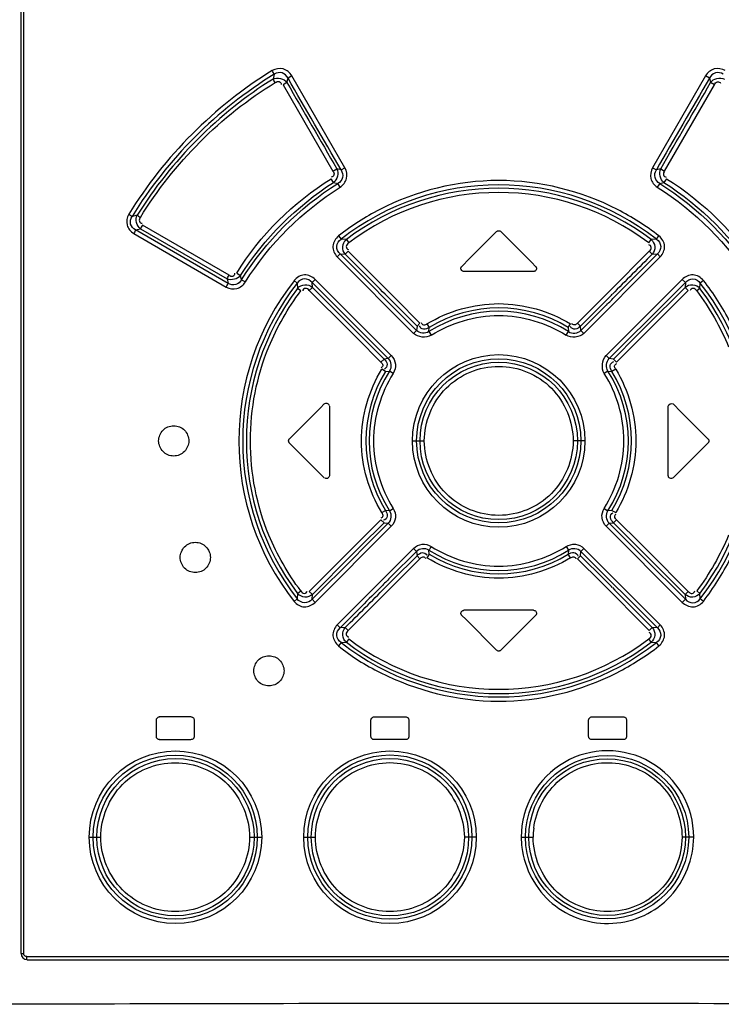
# Model space of a CAD drawing. Header units: inches. Extents: x 0 to 117, y 0 to 83.
# Tile 12 of 75: x 18.23 to 20.06, y 47.68 to 50.25. Entities that reach past the tile are written whole.
import ezdxf

# ---------------------------------------------------------------- set-up
doc = ezdxf.new("R2010")
doc.units = ezdxf.units.IN
doc.header["$LTSCALE"] = 6.431102
doc.header["$MEASUREMENT"] = 0
doc.layers.get('0').update_dxf_attribs({"linetype": 'CONTINUOUS'})

msp = doc.modelspace()

# ---------------------------------------------------------------- linework, layer by layer
at = {"color": 7, "linetype": 'CONTINUOUS'}
for p, q in [((18.2336, 47.8142), (18.2336, 52.826)), ((18.2406, 47.8142), (18.2406, 52.826)), ((18.8931, 50.1033), (18.89, 50.0908)), ((18.9262, 50.0817), (18.929, 50.0933)), ((18.9392, 50.0989), (18.929, 50.0933)), ((19.0772, 49.8597), (18.9392, 50.0989)), ((20.0162, 50.0989), (19.8782, 49.8597)), ((20.0264, 50.0933), (20.0162, 50.0989)), ((20.0264, 50.0933), (20.0292, 50.0817)), ((18.9262, 50.0817), (18.9161, 50.076)), ((18.9161, 50.076), (19.0459, 49.8512)), ((19.9095, 49.8512), (20.0393, 50.076)), ((20.0393, 50.076), (20.0292, 50.0817)), ((19.0459, 49.8512), (19.0559, 49.8568)), ((19.0671, 49.854), (19.0559, 49.8568)), ((19.0671, 49.854), (19.0772, 49.8597)), ((19.8782, 49.8597), (19.8882, 49.854)), ((19.8995, 49.8568), (19.8882, 49.854)), ((19.8995, 49.8568), (19.9095, 49.8512)), ((19.0474, 49.8217), (19.0411, 49.8312)), ((19.9143, 49.8312), (19.908, 49.8217)), ((19.0474, 49.8217), (19.0585, 49.8188)), ((19.0647, 49.8093), (19.0585, 49.8188)), ((19.8969, 49.8188), (19.8907, 49.8093)), ((19.8969, 49.8188), (19.908, 49.8217)), ((18.5361, 49.7364), (18.5227, 49.7329)), ((18.5321, 49.6979), (18.545, 49.7011)), ((18.7731, 49.5588), (18.5321, 49.6979)), ((18.545, 49.7011), (18.7703, 49.5708)), ((18.7753, 49.5803), (18.5498, 49.7105)), ((18.5273, 49.6884), (18.7681, 49.5493)), ((19.0605, 49.6824), (19.067, 49.6738)), ((19.0808, 49.6731), (19.067, 49.6737)), ((19.0808, 49.6731), (19.0872, 49.6644)), ((19.4017, 49.6233), (19.4721, 49.6937)), ((19.4833, 49.6937), (19.5638, 49.6133)), ((19.8682, 49.6644), (19.8746, 49.6731)), ((19.8884, 49.6738), (19.8746, 49.6731)), ((19.8884, 49.6738), (19.8949, 49.6824)), ((19.0646, 49.6354), (19.0571, 49.6276)), ((19.0571, 49.6276), (19.2559, 49.4286)), ((19.0646, 49.6354), (19.2636, 49.4364)), ((19.0646, 49.6354), (19.0782, 49.6345)), ((19.0856, 49.6423), (19.0781, 49.6345)), ((19.2103, 49.5177), (19.0856, 49.6423)), ((19.3816, 49.6032), (19.4017, 49.6233)), ((19.6994, 49.4286), (19.8983, 49.6276)), ((19.8697, 49.6423), (19.7659, 49.5385)), ((19.8772, 49.6345), (19.8697, 49.6423)), ((19.8772, 49.6345), (19.8908, 49.6354)), ((19.8983, 49.6276), (19.8908, 49.6354)), ((19.5638, 49.6133), (19.5738, 49.6032)), ((18.7703, 49.5708), (18.7731, 49.5588)), ((18.7952, 49.5855), (18.8052, 49.5794)), ((18.8079, 49.5685), (18.8052, 49.5794)), ((19.5682, 49.5898), (19.3871, 49.5898)), ((18.8079, 49.5685), (18.818, 49.5625)), ((18.9529, 49.5598), (18.9446, 49.5665)), ((18.9529, 49.5598), (18.9537, 49.5458)), ((18.962, 49.5392), (18.9536, 49.5458)), ((18.9926, 49.5484), (18.9843, 49.5404)), ((18.9999, 49.5691), (18.9916, 49.5611)), ((18.9916, 49.5611), (19.1017, 49.4511)), ((18.9926, 49.5484), (18.9917, 49.5611)), ((19.0962, 49.4448), (18.9926, 49.5484)), ((19.1978, 49.371), (18.9999, 49.5691)), ((19.9555, 49.5691), (19.7575, 49.371)), ((19.8537, 49.4511), (19.9638, 49.5611)), ((19.9628, 49.5484), (19.8592, 49.4448)), ((19.9638, 49.5611), (19.9555, 49.5691)), ((19.9638, 49.5611), (19.9628, 49.5484)), ((19.9711, 49.5404), (19.9628, 49.5484)), ((20.0017, 49.5458), (19.9934, 49.5392)), ((20.0017, 49.5458), (20.0025, 49.5597)), ((20.0108, 49.5665), (20.0025, 49.5598)), ((18.9843, 49.5404), (19.088, 49.4369)), ((19.7659, 49.5385), (19.6828, 49.4554)), ((19.8674, 49.4369), (19.9711, 49.5404)), ((19.2649, 49.4476), (19.2025, 49.5097)), ((19.2726, 49.4554), (19.2103, 49.5177)), ((19.7529, 49.5097), (19.6905, 49.4476)), ((19.6918, 49.4364), (19.7584, 49.5026)), ((19.1169, 49.424), (19.0962, 49.4448)), ((19.1017, 49.4511), (19.1237, 49.4291)), ((19.2649, 49.4476), (19.2636, 49.4364)), ((19.2649, 49.4476), (19.2726, 49.4554)), ((19.2908, 49.4533), (19.2968, 49.4438)), ((19.2959, 49.4332), (19.2968, 49.4438)), ((19.6586, 49.4438), (19.6646, 49.4533)), ((19.6586, 49.4438), (19.6595, 49.4332)), ((19.6828, 49.4554), (19.6905, 49.4476)), ((19.6918, 49.4364), (19.6905, 49.4476)), ((19.8317, 49.4291), (19.8537, 49.4511)), ((19.8592, 49.4448), (19.8385, 49.424)), ((19.088, 49.4369), (19.1087, 49.4161)), ((19.1087, 49.4161), (19.1709, 49.3539)), ((19.179, 49.3618), (19.1169, 49.424)), ((19.1237, 49.4291), (19.1898, 49.3631)), ((19.2559, 49.4286), (19.2636, 49.4364)), ((19.2959, 49.4332), (19.302, 49.4238)), ((19.6534, 49.4238), (19.6595, 49.4332)), ((19.6918, 49.4364), (19.6994, 49.4286)), ((19.7656, 49.3631), (19.8317, 49.4291)), ((19.8385, 49.424), (19.7764, 49.3618)), ((19.7845, 49.3539), (19.8674, 49.4369)), ((19.1898, 49.3631), (19.1978, 49.371)), ((19.7575, 49.371), (19.7656, 49.3631)), ((19.1709, 49.3539), (19.179, 49.3618)), ((19.1898, 49.3631), (19.179, 49.3618)), ((19.7764, 49.3618), (19.7656, 49.363)), ((19.7764, 49.3618), (19.7845, 49.3539)), ((19.1828, 49.3297), (19.173, 49.3356)), ((19.1828, 49.3297), (19.1933, 49.3305)), ((19.2029, 49.3245), (19.1933, 49.3306)), ((19.7621, 49.3306), (19.7525, 49.3245)), ((19.7621, 49.3306), (19.7726, 49.3297)), ((19.7823, 49.3356), (19.7726, 49.3297)), ((19.0132, 49.2349), (19.0233, 49.2449)), ((19.0367, 49.2394), (19.0367, 49.0583)), ((19.9186, 49.0583), (19.9186, 49.2394)), ((19.9321, 49.2449), (19.9522, 49.2248)), ((18.963, 49.1846), (19.0032, 49.2248)), ((19.0032, 49.2248), (19.0132, 49.2349)), ((19.9522, 49.2248), (20.0226, 49.1544)), ((18.9328, 49.1544), (18.963, 49.1846)), ((19.0032, 49.0728), (18.9328, 49.1432)), ((19.2531, 49.1488), (19.2837, 49.1488)), ((19.7023, 49.1488), (19.6717, 49.1488)), ((20.0226, 49.1432), (19.9924, 49.1131)), ((19.9924, 49.1131), (19.9522, 49.0728)), ((19.0233, 49.0527), (19.0032, 49.0728)), ((19.9422, 49.0628), (19.9321, 49.0527)), ((19.9522, 49.0728), (19.9422, 49.0628)), ((19.1731, 48.962), (19.1828, 48.9679)), ((19.1933, 48.9671), (19.1828, 48.9679)), ((19.1933, 48.9671), (19.2029, 48.9731)), ((19.7525, 48.9731), (19.7621, 48.9671)), ((19.7726, 48.9679), (19.7621, 48.9671)), ((19.7726, 48.9679), (19.7823, 48.962)), ((19.1709, 48.9437), (19.088, 48.8608)), ((19.1169, 48.8736), (19.179, 48.9358)), ((19.1898, 48.9345), (19.1237, 48.8685)), ((19.179, 48.9358), (19.1709, 48.9437)), ((19.179, 48.9358), (19.1898, 48.9346)), ((19.1978, 48.9266), (19.1898, 48.9345)), ((19.7656, 48.9345), (19.7575, 48.9266)), ((19.7656, 48.9345), (19.7764, 48.9358)), ((19.8317, 48.8685), (19.7656, 48.9345)), ((19.7845, 48.9437), (19.7764, 48.9358)), ((19.7764, 48.9358), (19.8385, 48.8736)), ((19.8467, 48.8815), (19.7845, 48.9437)), ((18.9999, 48.7285), (19.1978, 48.9266)), ((19.7575, 48.9266), (19.9555, 48.7285)), ((19.8674, 48.8608), (19.8467, 48.8815)), ((19.088, 48.8608), (18.9843, 48.7572)), ((18.9926, 48.7492), (19.0962, 48.8529)), ((19.2559, 48.869), (19.0571, 48.67)), ((19.0962, 48.8529), (19.1169, 48.8736)), ((19.1237, 48.8685), (19.1017, 48.8465)), ((19.2636, 48.8612), (19.197, 48.7951)), ((19.2636, 48.8612), (19.2559, 48.869)), ((19.2636, 48.8612), (19.2649, 48.85)), ((19.2968, 48.8538), (19.2908, 48.8443)), ((19.2968, 48.8538), (19.2959, 48.8645)), ((19.6534, 48.8738), (19.6595, 48.8645)), ((19.6595, 48.8644), (19.6586, 48.8538)), ((19.6646, 48.8443), (19.6586, 48.8538)), ((19.6905, 48.85), (19.6918, 48.8612)), ((19.6994, 48.869), (19.6918, 48.8612)), ((19.8908, 48.6622), (19.6918, 48.8612)), ((19.8983, 48.67), (19.6994, 48.869)), ((19.8537, 48.8465), (19.8317, 48.8685)), ((19.8385, 48.8736), (19.8592, 48.8529)), ((19.8592, 48.8529), (19.9628, 48.7492)), ((19.9711, 48.7572), (19.8674, 48.8608)), ((19.1017, 48.8465), (18.9916, 48.7365)), ((19.1895, 48.7591), (19.2726, 48.8422)), ((19.2025, 48.7879), (19.2649, 48.85)), ((19.2726, 48.8422), (19.2649, 48.85)), ((19.6905, 48.85), (19.6828, 48.8422)), ((19.6828, 48.8422), (19.7451, 48.7799)), ((19.6905, 48.85), (19.7529, 48.7879)), ((19.9638, 48.7365), (19.8537, 48.8465)), ((19.7451, 48.7799), (19.8697, 48.6553)), ((18.9536, 48.7518), (18.9529, 48.7379)), ((18.9536, 48.7518), (18.962, 48.7584)), ((18.9843, 48.7572), (18.9926, 48.7492)), ((18.9916, 48.7365), (18.9926, 48.7493)), ((19.0856, 48.6553), (19.1895, 48.7591)), ((19.9628, 48.7492), (19.9711, 48.7572)), ((19.9934, 48.7584), (20.0017, 48.7518)), ((20.0025, 48.7378), (20.0017, 48.7518)), ((18.9446, 48.7311), (18.9529, 48.7378)), ((18.9916, 48.7365), (18.9999, 48.7285)), ((19.9555, 48.7285), (19.9638, 48.7365)), ((19.9628, 48.7492), (19.9637, 48.7365)), ((20.0108, 48.7311), (20.0025, 48.7378)), ((19.5683, 48.7079), (19.3871, 48.7079)), ((19.3916, 48.6844), (19.3816, 48.6944)), ((19.4721, 48.6039), (19.3916, 48.6844)), ((19.5537, 48.6743), (19.4833, 48.6039)), ((19.5738, 48.6944), (19.5537, 48.6743)), ((19.0571, 48.67), (19.0646, 48.6622)), ((19.0781, 48.6631), (19.0646, 48.6622)), ((19.0781, 48.6631), (19.0856, 48.6553)), ((19.8697, 48.6553), (19.8772, 48.6631)), ((19.8908, 48.6622), (19.8772, 48.6631)), ((19.8908, 48.6622), (19.8983, 48.67)), ((19.067, 48.6239), (19.0605, 48.6152)), ((19.067, 48.6239), (19.0808, 48.6245)), ((19.0872, 48.6332), (19.0808, 48.6245)), ((19.8746, 48.6245), (19.8682, 48.6333)), ((19.8746, 48.6245), (19.8884, 48.6239)), ((19.8949, 48.6152), (19.8884, 48.6239)), ((18.586, 48.3791), (18.586, 48.4224)), ((18.6762, 48.4303), (18.5935, 48.4303)), ((18.6844, 48.4224), (18.6844, 48.3791)), ((19.145, 48.3791), (19.145, 48.4224)), ((19.1529, 48.4303), (19.2356, 48.4303)), ((19.2434, 48.4224), (19.2434, 48.3791)), ((19.7119, 48.3791), (19.7119, 48.4224)), ((19.7198, 48.4303), (19.8025, 48.4303)), ((19.8104, 48.4224), (19.8104, 48.3791)), ((18.5935, 48.3712), (18.6762, 48.3712)), ((19.2356, 48.3712), (19.1529, 48.3712)), ((19.8025, 48.3712), (19.7198, 48.3712)), ((18.4112, 48.1173), (18.441, 48.1173)), ((18.8289, 48.1173), (18.8605, 48.1173)), ((18.9698, 48.1173), (19.0002, 48.1173)), ((19.4191, 48.1173), (19.3881, 48.1173)), ((19.5363, 48.1173), (19.5673, 48.1173)), ((19.9856, 48.1173), (19.9552, 48.1173)), ((18.2338, 47.8142), (18.2406, 47.8142)), ((18.2485, 47.8063), (20.7069, 47.8063)), ((18.2493, 47.7984), (20.706, 47.7984))]:
    msp.add_line(p, q, dxfattribs=at)
for points in [[(19.4721, 49.6937), (19.4732, 49.6946), (19.4743, 49.6953), (19.4755, 49.6958), (19.4768, 49.696), (19.4782, 49.696), (19.4795, 49.6958), (19.4808, 49.6954), (19.482, 49.6947), (19.4833, 49.6937)], [(19.3793, 49.5976), (19.3793, 49.5983), (19.3794, 49.599), (19.3795, 49.5997), (19.3797, 49.6003), (19.38, 49.601), (19.3803, 49.6016), (19.3807, 49.6021), (19.3811, 49.6027), (19.3816, 49.6032)], [(19.3871, 49.5898), (19.3857, 49.5899), (19.3844, 49.5903), (19.3832, 49.5908), (19.3821, 49.5916), (19.3811, 49.5926), (19.3803, 49.5937), (19.3798, 49.5949), (19.3794, 49.5962), (19.3793, 49.5976)], [(19.5761, 49.5976), (19.576, 49.5962), (19.5756, 49.595), (19.5751, 49.5938), (19.5744, 49.5927), (19.5735, 49.5917), (19.5724, 49.5909), (19.5712, 49.5903), (19.5698, 49.59), (19.5682, 49.5898)], [(19.5738, 49.6032), (19.5743, 49.6027), (19.5747, 49.6021), (19.5751, 49.6016), (19.5754, 49.601), (19.5756, 49.6003), (19.5759, 49.5997), (19.576, 49.599), (19.5761, 49.5983), (19.5761, 49.5976)], [(18.9304, 49.1488), (18.9305, 49.1495), (18.9306, 49.1502), (18.9307, 49.1508), (18.9309, 49.1515), (18.9312, 49.1521), (18.9315, 49.1527), (18.9319, 49.1533), (18.9323, 49.1539), (18.9328, 49.1544)], [(18.9328, 49.1432), (18.9323, 49.1438), (18.9319, 49.1443), (18.9315, 49.1449), (18.9312, 49.1455), (18.9309, 49.1461), (18.9307, 49.1468), (18.9306, 49.1474), (18.9305, 49.1481), (18.9304, 49.1488)], [(20.0226, 49.1544), (20.0231, 49.1539), (20.0235, 49.1533), (20.0239, 49.1527), (20.0242, 49.1521), (20.0245, 49.1515), (20.0247, 49.1508), (20.0248, 49.1502), (20.0249, 49.1495), (20.0249, 49.1488)], [(20.0249, 49.1488), (20.0249, 49.1481), (20.0248, 49.1474), (20.0247, 49.1468), (20.0245, 49.1461), (20.0242, 49.1455), (20.0239, 49.1449), (20.0235, 49.1443), (20.0231, 49.1438), (20.0226, 49.1432)], [(19.3793, 48.7), (19.3794, 48.7014), (19.3797, 48.7027), (19.3803, 48.7038), (19.381, 48.7049), (19.3819, 48.7059), (19.383, 48.7067), (19.3842, 48.7073), (19.3856, 48.7077), (19.3871, 48.7079)], [(19.3816, 48.6944), (19.3811, 48.6949), (19.3807, 48.6955), (19.3803, 48.6961), (19.38, 48.6967), (19.3797, 48.6973), (19.3795, 48.698), (19.3794, 48.6986), (19.3793, 48.6993), (19.3793, 48.7)], [(19.5682, 48.7079), (19.5696, 48.7077), (19.5709, 48.7074), (19.5721, 48.7069), (19.5732, 48.7061), (19.5742, 48.7052), (19.5749, 48.7041), (19.5755, 48.7029), (19.5759, 48.7015), (19.5761, 48.7)], [(19.5761, 48.7), (19.5761, 48.6993), (19.576, 48.6986), (19.5759, 48.698), (19.5756, 48.6973), (19.5754, 48.6967), (19.5751, 48.6961), (19.5747, 48.6955), (19.5743, 48.6949), (19.5738, 48.6944)], [(19.4833, 48.6039), (19.4822, 48.603), (19.481, 48.6023), (19.4798, 48.6019), (19.4786, 48.6016), (19.4772, 48.6016), (19.4759, 48.6018), (19.4746, 48.6022), (19.4734, 48.6029), (19.4721, 48.6039)], [(18.586, 48.4224), (18.5861, 48.4238), (18.5864, 48.4251), (18.587, 48.4263), (18.5877, 48.4274), (18.5886, 48.4283), (18.5897, 48.4291), (18.5909, 48.4297), (18.5923, 48.4301), (18.5938, 48.4303)], [(18.6765, 48.4303), (18.6779, 48.4302), (18.6792, 48.4298), (18.6803, 48.4293), (18.6814, 48.4286), (18.6824, 48.4277), (18.6832, 48.4266), (18.6838, 48.4253), (18.6842, 48.424), (18.6844, 48.4224)], [(19.145, 48.4224), (19.1452, 48.4238), (19.1455, 48.4251), (19.146, 48.4263), (19.1467, 48.4274), (19.1477, 48.4283), (19.1488, 48.4291), (19.15, 48.4297), (19.1514, 48.4301), (19.1529, 48.4303)], [(19.2356, 48.4303), (19.237, 48.4302), (19.2383, 48.4298), (19.2395, 48.4292), (19.2406, 48.4285), (19.2416, 48.4275), (19.2424, 48.4264), (19.2429, 48.4252), (19.2433, 48.4239), (19.2434, 48.4224)], [(19.7119, 48.4224), (19.7121, 48.4238), (19.7124, 48.4251), (19.7129, 48.4263), (19.7137, 48.4274), (19.7146, 48.4283), (19.7157, 48.4291), (19.7169, 48.4297), (19.7183, 48.4301), (19.7198, 48.4303)], [(19.8025, 48.4303), (19.8039, 48.4302), (19.8052, 48.4298), (19.8063, 48.4293), (19.8074, 48.4286), (19.8084, 48.4277), (19.8092, 48.4266), (19.8098, 48.4253), (19.8102, 48.424), (19.8104, 48.4224)], [(18.5938, 48.3712), (18.5925, 48.3714), (18.5912, 48.3717), (18.59, 48.3722), (18.5889, 48.373), (18.5879, 48.3739), (18.5871, 48.375), (18.5866, 48.3762), (18.5862, 48.3776), (18.586, 48.3791)], [(18.6844, 48.3791), (18.6842, 48.3777), (18.6839, 48.3765), (18.6834, 48.3753), (18.6827, 48.3742), (18.6817, 48.3732), (18.6806, 48.3724), (18.6794, 48.3718), (18.678, 48.3715), (18.6765, 48.3712)], [(19.1529, 48.3712), (19.1515, 48.3714), (19.1502, 48.3717), (19.1491, 48.3722), (19.148, 48.373), (19.147, 48.3739), (19.1462, 48.375), (19.1456, 48.3762), (19.1452, 48.3776), (19.145, 48.3791)], [(19.2434, 48.3791), (19.2433, 48.3777), (19.243, 48.3765), (19.2424, 48.3753), (19.2417, 48.3742), (19.2408, 48.3732), (19.2397, 48.3724), (19.2385, 48.3718), (19.2371, 48.3715), (19.2356, 48.3712)], [(19.7198, 48.3712), (19.7184, 48.3714), (19.7172, 48.3717), (19.716, 48.3722), (19.7149, 48.373), (19.7139, 48.3739), (19.7131, 48.375), (19.7125, 48.3762), (19.7121, 48.3776), (19.7119, 48.3791)], [(19.8104, 48.3791), (19.8102, 48.3777), (19.8099, 48.3765), (19.8094, 48.3753), (19.8086, 48.3742), (19.8077, 48.3732), (19.8066, 48.3724), (19.8054, 48.3718), (19.804, 48.3715), (19.8025, 48.3712)], [(18.2485, 47.8063), (18.2471, 47.8064), (18.2458, 47.8068), (18.2446, 47.8073), (18.2435, 47.808), (18.2426, 47.8089), (18.2418, 47.81), (18.2412, 47.8112), (18.2408, 47.8126), (18.2406, 47.8142)]]:
    msp.add_lwpolyline(points, dxfattribs=at)
for centre, radius in [((19.4777, 49.1487), 0.2246), ((19.4777, 49.1489), 0.2138), ((19.4777, 49.1487), 0.2049), ((18.6358, 48.1172), 0.2246), ((19.1945, 48.1172), 0.2246), ((18.6349, 48.1173), 0.2138), ((18.6358, 48.1172), 0.2048), ((19.1942, 48.1174), 0.2138), ((19.1944, 48.1172), 0.2049), ((19.7599, 48.1172), 0.2125), ((19.76, 48.1174), 0.2039)]:
    msp.add_circle(centre, radius, dxfattribs=at)
for centre, radius, start, end in [((19.4777, 49.1484), 0.6668, 51.986, 128.0137), ((19.4777, 49.1497), 0.6568, 52.8403, 127.1595), ((19.4777, 49.1479), 0.6475, 52.897, 127.1046), ((19.4757, 49.152), 0.6736, 117.2008, 128.0542), ((19.461, 49.1188), 0.7113, 52.4089, 62.7252), ((19.4781, 49.1484), 0.6773, 141.9771, 218.0325), ((19.4774, 49.1488), 0.6664, 141.9347, 218.0654), ((19.4786, 49.1488), 0.6581, 142.927, 217.0986), ((19.4768, 49.1489), 0.6581, 322.9272, 37.0988), ((19.4781, 49.1488), 0.6663, 321.9367, 38.0615), ((22.8667, 53.1542), 5.168, 224.5198, 224.8453), ((16.0887, 53.1542), 5.168, 315.1547, 315.4802), ((16.183, 53.0609), 5.0443, 315.1364, 315.4916), ((19.4777, 49.1492), 0.3457, 58.4479, 121.5521), ((19.4777, 49.1486), 0.3377, 57.4291, 122.5705), ((19.4782, 49.1488), 0.3464, 148.5156, 211.4848), ((19.4777, 49.1488), 0.3376, 147.4261, 212.5737), ((19.4778, 49.1488), 0.3375, 327.4123, 32.5867), ((19.4771, 49.1488), 0.3464, 328.5156, 31.4848), ((19.4777, 49.149), 0.3376, 237.4257, 302.5794), ((19.4777, 49.1484), 0.3457, 238.4479, 301.5521), ((22.7725, 45.2366), 5.0444, 135.1365, 135.4917), ((22.8667, 45.1434), 5.168, 135.1547, 135.4802), ((16.0887, 45.1434), 5.168, 44.5198, 44.8453), ((19.4777, 49.1492), 0.6668, 231.9863, 308.014), ((19.4777, 49.1479), 0.6568, 232.8403, 307.1595), ((19.4777, 49.1497), 0.6475, 232.897, 307.1047), ((19.484, 49.1384), 0.6653, 296.9614, 308.1542), ((19.7609, 48.1175), 0.2246, 359.9599, 180.0401), ((19.7802, 48.1148), 0.2129, 173.1054, 179.3148), ((19.791, 48.1207), 0.2547, 180.7628, 186.809), ((18.2493, 47.8142), 0.0157, 180, 270), ((19.4777, -369.154), 416.8382, 89.823888, 90.176112)]:
    msp.add_arc(centre, radius, start, end, dxfattribs=at)
for points in [[(18.8878, 50.1127), (18.7375, 50.0206), (18.6061, 49.889), (18.5142, 49.7386)], [(18.8931, 50.1033), (18.7442, 50.0122), (18.6139, 49.8819), (18.5228, 49.733)], [(18.89, 50.0908), (18.7484, 50.0023), (18.6244, 49.8781), (18.5361, 49.7364)], [(18.89, 50.0908), (18.9008, 50.0969), (18.9194, 50.0921), (18.9262, 50.0817)], [(19.0671, 49.854), (19.0217, 49.9341), (18.9743, 50.0131), (18.929, 50.0933)], [(20.0264, 50.0933), (19.9811, 50.0131), (19.9337, 49.9341), (19.8882, 49.854)], [(20.0292, 50.0817), (20.036, 50.0921), (20.0546, 50.0969), (20.0654, 50.0908)], [(18.5446, 49.7307), (18.6311, 49.8716), (18.7542, 49.9954), (18.8954, 50.0815)], [(18.9262, 50.0817), (18.9687, 50.0063), (19.0133, 49.9321), (19.0559, 49.8568)], [(19.8995, 49.8568), (19.9421, 49.9321), (19.9867, 50.0063), (20.0292, 50.0817)], [(19.0559, 49.8568), (19.0615, 49.8461), (19.0572, 49.8287), (19.0474, 49.8217)], [(19.908, 49.8217), (19.8981, 49.8287), (19.8939, 49.8461), (19.8995, 49.8568)], [(18.7952, 49.5855), (18.8561, 49.6841), (18.9427, 49.77), (19.0411, 49.8312)], [(19.9143, 49.8312), (20.013, 49.7704), (20.0989, 49.6838), (20.1602, 49.5855)], [(18.8052, 49.5794), (18.8667, 49.6756), (18.9512, 49.7602), (19.0474, 49.8217)], [(18.8079, 49.5685), (18.8706, 49.6685), (18.9584, 49.7562), (19.0585, 49.8188)], [(18.818, 49.5625), (18.8797, 49.6611), (18.9661, 49.7475), (19.0647, 49.8093)], [(19.8907, 49.8093), (19.9892, 49.7475), (20.0755, 49.661), (20.1374, 49.5625)], [(19.8969, 49.8188), (19.997, 49.7562), (20.0847, 49.6685), (20.1475, 49.5685)], [(19.908, 49.8217), (20.0042, 49.7602), (20.0887, 49.6756), (20.1502, 49.5794)], [(18.545, 49.7011), (18.5348, 49.7078), (18.5303, 49.7258), (18.5361, 49.7364)], [(19.1818, 49.5306), (19.1475, 49.5655), (19.1127, 49.5999), (19.0781, 49.6345)], [(19.8772, 49.6345), (19.8427, 49.5999), (19.8079, 49.5655), (19.7736, 49.5306)], [(19.7804, 49.5248), (19.8169, 49.5619), (19.854, 49.5986), (19.8908, 49.6354)], [(18.8052, 49.5794), (18.7982, 49.5697), (18.7809, 49.5653), (18.7703, 49.5708)], [(20.0807, 49.457), (20.0611, 49.4956), (20.0377, 49.5326), (20.0108, 49.5665)], [(18.879, 49.3938), (18.9003, 49.4454), (18.9285, 49.4946), (18.962, 49.5392)], [(19.9934, 49.5392), (20.0269, 49.4946), (20.0551, 49.4454), (20.0763, 49.3938)], [(19.302, 49.4238), (19.2889, 49.4157), (19.2669, 49.4177), (19.2559, 49.4286)], [(19.2959, 49.4332), (19.2871, 49.4269), (19.2709, 49.4285), (19.2636, 49.4364)], [(19.6994, 49.4286), (19.6884, 49.4179), (19.6664, 49.4155), (19.6534, 49.4238)], [(19.6595, 49.4332), (19.6684, 49.427), (19.6844, 49.4285), (19.6918, 49.4364)], [(19.7525, 49.3245), (19.7443, 49.3378), (19.7465, 49.3599), (19.7575, 49.371)], [(19.1898, 49.3631), (19.1978, 49.3557), (19.1995, 49.3395), (19.1933, 49.3306)], [(19.7621, 49.3306), (19.7559, 49.3395), (19.7576, 49.3557), (19.7656, 49.3631)], [(19.9186, 49.2394), (19.9192, 49.2442), (19.9283, 49.248), (19.9321, 49.2449)], [(19.1933, 48.9671), (19.1995, 48.9581), (19.1978, 48.9419), (19.1898, 48.9345)], [(19.7656, 48.9345), (19.7576, 48.9419), (19.7559, 48.9581), (19.7621, 48.9671)], [(18.962, 48.7584), (18.9285, 48.803), (18.9003, 48.8522), (18.879, 48.9038)], [(20.0763, 48.9038), (20.0551, 48.8522), (20.0269, 48.803), (19.9934, 48.7584)], [(19.2959, 48.8644), (19.287, 48.8706), (19.271, 48.8691), (19.2636, 48.8612)], [(19.6918, 48.8612), (19.6844, 48.8691), (19.6684, 48.8706), (19.6595, 48.8644)], [(20.0108, 48.7311), (20.0371, 48.766), (20.0609, 48.803), (20.0809, 48.8419)], [(19.175, 48.7728), (19.1385, 48.7357), (19.1014, 48.6991), (19.0646, 48.6622)], [(19.0781, 48.6631), (19.1127, 48.6977), (19.1475, 48.7321), (19.1818, 48.767)], [(19.7736, 48.767), (19.8079, 48.7321), (19.8427, 48.6977), (19.8772, 48.6631)], [(19.0605, 48.6152), (19.0937, 48.5879), (19.1307, 48.5649), (19.1692, 48.5457)]]:
    msp.add_open_spline(points, degree=3, dxfattribs=at)
for points, knots in [([(18.9392, 50.0989), (18.9339, 50.1071), (18.9179, 50.1218), (18.8962, 50.1174), (18.8878, 50.1127)], [0, 0, 0, 0, 0.500779, 1, 1, 1, 1]), ([(18.8931, 50.1033), (18.8925, 50.1046), (18.8907, 50.1077), (18.8889, 50.1109), (18.8878, 50.1127)], [0, 0, 0, 0, 0.399084, 1, 1, 1, 1]), ([(18.929, 50.0933), (18.9258, 50.0994), (18.9145, 50.1103), (18.8988, 50.1071), (18.8931, 50.1033)], [0, 0, 0, 0, 0.499644, 1, 1, 1, 1]), ([(20.0676, 50.1127), (20.0592, 50.1175), (20.0375, 50.1218), (20.0214, 50.1071), (20.0162, 50.0989)], [0, 0, 0, 0, 0.499257, 1, 1, 1, 1]), ([(20.0623, 50.1033), (20.0566, 50.1071), (20.0409, 50.1103), (20.0295, 50.0994), (20.0264, 50.0933)], [0, 0, 0, 0, 0.5006, 1, 1, 1, 1]), ([(18.8954, 50.0815), (18.8942, 50.0833), (18.8924, 50.0864), (18.8906, 50.0895), (18.89, 50.0908)], [0, 0, 0, 0, 0.600927, 1, 1, 1, 1]), ([(18.8954, 50.0815), (18.8985, 50.0833), (18.9057, 50.0872), (18.9116, 50.0797), (18.9112, 50.0766)], [0, 0, 0, 0, 0.540048, 1, 1, 1, 1]), ([(20.0393, 50.076), (20.0413, 50.0791), (20.0455, 50.0862), (20.0544, 50.0825), (20.0556, 50.0797)], [0, 0, 0, 0, 0.542992, 1, 1, 1, 1]), ([(19.0671, 49.854), (19.0708, 49.8485), (19.0739, 49.8337), (19.0643, 49.822), (19.0585, 49.8188)], [0, 0, 0, 0, 0.500051, 1, 1, 1, 1]), ([(19.0647, 49.8093), (19.0725, 49.8145), (19.0858, 49.8308), (19.0815, 49.8514), (19.0772, 49.8597)], [0, 0, 0, 0, 0.499887, 1, 1, 1, 1]), ([(19.8782, 49.8597), (19.8738, 49.8514), (19.8696, 49.8308), (19.8829, 49.8145), (19.8907, 49.8093)], [0, 0, 0, 0, 0.500153, 1, 1, 1, 1]), ([(19.8969, 49.8188), (19.8911, 49.822), (19.8815, 49.8337), (19.8846, 49.8485), (19.8882, 49.854)], [0, 0, 0, 0, 0.500153, 1, 1, 1, 1]), ([(19.0459, 49.8512), (19.0475, 49.8482), (19.0513, 49.8414), (19.0443, 49.8355), (19.0414, 49.8357)], [0, 0, 0, 0, 0.537198, 1, 1, 1, 1]), ([(19.787, 49.751), (19.6925, 49.7996), (19.4774, 49.8535), (19.2622, 49.7997), (19.1678, 49.7511)], [0, 0, 0, 0, 0.499972, 1, 1, 1, 1]), ([(19.9095, 49.8512), (19.9077, 49.8482), (19.9041, 49.8414), (19.911, 49.8354), (19.9139, 49.8357)], [0, 0, 0, 0, 0.540973, 1, 1, 1, 1]), ([(18.5142, 49.7386), (18.5096, 49.7304), (18.5049, 49.7094), (18.5193, 49.6934), (18.5273, 49.6884)], [0, 0, 0, 0, 0.500028, 1, 1, 1, 1]), ([(18.5142, 49.7386), (18.516, 49.7375), (18.5188, 49.7357), (18.5217, 49.7338), (18.5228, 49.733)], [0, 0, 0, 0, 0.602268, 1, 1, 1, 1]), ([(18.5321, 49.6979), (18.5261, 49.7009), (18.5154, 49.7122), (18.5189, 49.7274), (18.5228, 49.733)], [0, 0, 0, 0, 0.499342, 1, 1, 1, 1]), ([(18.5361, 49.7364), (18.5371, 49.7355), (18.54, 49.7336), (18.5428, 49.7317), (18.5446, 49.7307)], [0, 0, 0, 0, 0.397995, 1, 1, 1, 1]), ([(18.5446, 49.7307), (18.5427, 49.7276), (18.5389, 49.7207), (18.5461, 49.7148), (18.5491, 49.7152)], [0, 0, 0, 0, 0.545053, 1, 1, 1, 1]), ([(18.5321, 49.6979), (18.5316, 49.6965), (18.53, 49.6934), (18.5283, 49.6903), (18.5273, 49.6884)], [0, 0, 0, 0, 0.399322, 1, 1, 1, 1]), ([(18.5498, 49.7105), (18.5487, 49.7087), (18.5471, 49.7055), (18.5454, 49.7024), (18.545, 49.7011)], [0, 0, 0, 0, 0.60071, 1, 1, 1, 1]), ([(19.0605, 49.6824), (19.0528, 49.6758), (19.0402, 49.6562), (19.0502, 49.635), (19.0571, 49.6276)], [0, 0, 0, 0, 0.500025, 1, 1, 1, 1]), ([(19.0646, 49.6354), (19.0592, 49.6402), (19.0516, 49.6555), (19.061, 49.6697), (19.067, 49.6738)], [0, 0, 0, 0, 0.500141, 1, 1, 1, 1]), ([(19.0781, 49.6345), (19.0735, 49.6398), (19.068, 49.6546), (19.0755, 49.6686), (19.0808, 49.6731)], [0, 0, 0, 0, 0.500011, 1, 1, 1, 1]), ([(19.8746, 49.6731), (19.8799, 49.6686), (19.8874, 49.6546), (19.8819, 49.6398), (19.8772, 49.6345)], [0, 0, 0, 0, 0.500124, 1, 1, 1, 1]), ([(19.8884, 49.6738), (19.8944, 49.6697), (19.9038, 49.6555), (19.8962, 49.6401), (19.8908, 49.6354)], [0, 0, 0, 0, 0.500131, 1, 1, 1, 1]), ([(19.8983, 49.6276), (19.9051, 49.6351), (19.9152, 49.6561), (19.9027, 49.6759), (19.8949, 49.6824)], [0, 0, 0, 0, 0.500004, 1, 1, 1, 1]), ([(19.0872, 49.6644), (19.0841, 49.662), (19.0775, 49.6563), (19.0832, 49.6478), (19.0863, 49.6474)], [0, 0, 0, 0, 0.551803, 1, 1, 1, 1]), ([(19.8697, 49.6423), (19.8725, 49.645), (19.8782, 49.6516), (19.8714, 49.6592), (19.8683, 49.6592)], [0, 0, 0, 0, 0.551644, 1, 1, 1, 1]), ([(18.7703, 49.5708), (18.7708, 49.5722), (18.7725, 49.5753), (18.7742, 49.5785), (18.7753, 49.5803)], [0, 0, 0, 0, 0.399143, 1, 1, 1, 1]), ([(18.7753, 49.5803), (18.7783, 49.5786), (18.7851, 49.5751), (18.7909, 49.582), (18.7906, 49.585)], [0, 0, 0, 0, 0.538458, 1, 1, 1, 1]), ([(18.9999, 49.5691), (18.9924, 49.5759), (18.9715, 49.5865), (18.9512, 49.5743), (18.9446, 49.5665)], [0, 0, 0, 0, 0.500781, 1, 1, 1, 1]), ([(18.9916, 49.5611), (18.9868, 49.5665), (18.9719, 49.5747), (18.9571, 49.5657), (18.9529, 49.5598)], [0, 0, 0, 0, 0.499785, 1, 1, 1, 1]), ([(20.0108, 49.5665), (20.0042, 49.5743), (19.9839, 49.5865), (19.963, 49.576), (19.9555, 49.5691)], [0, 0, 0, 0, 0.499302, 1, 1, 1, 1]), ([(19.9638, 49.5611), (19.9686, 49.5666), (19.9835, 49.5746), (19.9984, 49.5657), (20.0025, 49.5598)], [0, 0, 0, 0, 0.499725, 1, 1, 1, 1]), ([(18.7681, 49.5493), (18.7763, 49.5449), (18.797, 49.5412), (18.8127, 49.5548), (18.818, 49.5625)], [0, 0, 0, 0, 0.499233, 1, 1, 1, 1]), ([(18.7681, 49.5493), (18.7692, 49.5511), (18.7709, 49.5543), (18.7726, 49.5574), (18.7731, 49.5588)], [0, 0, 0, 0, 0.600839, 1, 1, 1, 1]), ([(18.8079, 49.5685), (18.8047, 49.5627), (18.7937, 49.5527), (18.7786, 49.5552), (18.7731, 49.5588)], [0, 0, 0, 0, 0.499503, 1, 1, 1, 1]), ([(18.9536, 49.5458), (18.9582, 49.5512), (18.9724, 49.5587), (18.9873, 49.5531), (18.9926, 49.5484)], [0, 0, 0, 0, 0.49888, 1, 1, 1, 1]), ([(18.9843, 49.5404), (18.9815, 49.5432), (18.975, 49.5492), (18.9671, 49.5424), (18.9671, 49.5393)], [0, 0, 0, 0, 0.553384, 1, 1, 1, 1]), ([(19.9628, 49.5484), (19.9681, 49.5531), (19.983, 49.5587), (19.9972, 49.5512), (20.0017, 49.5458)], [0, 0, 0, 0, 0.501228, 1, 1, 1, 1]), ([(19.9934, 49.5392), (19.991, 49.5423), (19.9852, 49.5488), (19.9768, 49.543), (19.9764, 49.5399)], [0, 0, 0, 0, 0.549624, 1, 1, 1, 1]), ([(19.2908, 49.4533), (19.3462, 49.4869), (19.4777, 49.5252), (19.6092, 49.4869), (19.6646, 49.4533)], [0, 0, 0, 0, 0.500001, 1, 1, 1, 1]), ([(19.302, 49.4238), (19.3537, 49.4561), (19.4777, 49.4941), (19.6017, 49.4563), (19.6534, 49.4238)], [0, 0, 0, 0, 0.500024, 1, 1, 1, 1]), ([(19.2968, 49.4438), (19.2922, 49.4413), (19.2825, 49.4357), (19.2721, 49.444), (19.2714, 49.4486)], [0, 0, 0, 0, 0.528007, 1, 1, 1, 1]), ([(19.2908, 49.4533), (19.2883, 49.4518), (19.2827, 49.4483), (19.2769, 49.4533), (19.2765, 49.456)], [0, 0, 0, 0, 0.525361, 1, 1, 1, 1]), ([(19.6905, 49.4476), (19.6867, 49.4441), (19.6786, 49.4364), (19.6665, 49.4421), (19.6647, 49.4464)], [0, 0, 0, 0, 0.526983, 1, 1, 1, 1]), ([(19.6828, 49.4554), (19.6807, 49.4533), (19.6761, 49.4487), (19.6692, 49.4523), (19.6682, 49.4548)], [0, 0, 0, 0, 0.524956, 1, 1, 1, 1]), ([(18.879, 48.9038), (18.8474, 48.9808), (18.8144, 49.1488), (18.8474, 49.3168), (18.879, 49.3938)], [0, 0, 0, 0, 0.5, 1, 1, 1, 1]), ([(19.1978, 49.371), (19.2035, 49.365), (19.212, 49.349), (19.2072, 49.3316), (19.2029, 49.3245)], [0, 0, 0, 0, 0.50001, 1, 1, 1, 1]), ([(19.1709, 49.3539), (19.173, 49.3518), (19.1777, 49.3472), (19.1741, 49.3403), (19.1716, 49.3393)], [0, 0, 0, 0, 0.524888, 1, 1, 1, 1]), ([(19.179, 49.3618), (19.1826, 49.358), (19.1903, 49.3499), (19.1846, 49.3377), (19.1803, 49.3359)], [0, 0, 0, 0, 0.527864, 1, 1, 1, 1]), ([(19.2837, 49.1488), (19.2843, 49.1983), (19.3255, 49.3014), (19.4777, 49.3634), (19.6299, 49.3014), (19.6712, 49.1983), (19.6717, 49.1488)], [0, 0, 0, 0, 0.250007, 0.499986, 0.749973, 1, 1, 1, 1]), ([(19.7726, 49.3297), (19.77, 49.3343), (19.7644, 49.344), (19.7727, 49.3546), (19.7774, 49.3553)], [0, 0, 0, 0, 0.528086, 1, 1, 1, 1]), ([(19.7823, 49.3356), (19.7808, 49.3382), (19.7773, 49.3437), (19.7824, 49.3496), (19.7851, 49.35)], [0, 0, 0, 0, 0.525404, 1, 1, 1, 1]), ([(19.1731, 48.962), (19.1395, 49.0174), (19.1012, 49.1488), (19.1395, 49.2803), (19.173, 49.3356)], [0, 0, 0, 0, 0.500004, 1, 1, 1, 1]), ([(19.2029, 49.3245), (19.1703, 49.273), (19.1332, 49.1489), (19.1702, 49.0246), (19.2029, 48.9731)], [0, 0, 0, 0, 0.499948, 1, 1, 1, 1]), ([(19.7525, 48.9731), (19.7847, 49.0249), (19.8227, 49.1487), (19.7851, 49.273), (19.7525, 49.3245)], [0, 0, 0, 0, 0.499983, 1, 1, 1, 1]), ([(19.7823, 49.3356), (19.8159, 49.2803), (19.8542, 49.1488), (19.8159, 49.0173), (19.7823, 48.962)], [0, 0, 0, 0, 0.500004, 1, 1, 1, 1]), ([(19.0233, 49.2449), (19.0254, 49.247), (19.0318, 49.2485), (19.0366, 49.2421), (19.0354, 49.2402)], [0, 0, 0, 0, 0.565384, 1, 1, 1, 1]), ([(18.5919, 49.1488), (18.5922, 49.1589), (18.6002, 49.1798), (18.6313, 49.1924), (18.6623, 49.1798), (18.6703, 49.1588), (18.6706, 49.1488)], [0, 0, 0, 0, 0.250115, 0.500027, 0.749922, 1, 1, 1, 1]), ([(18.6706, 49.1488), (18.6703, 49.1388), (18.6622, 49.1178), (18.6312, 49.1053), (18.6002, 49.1178), (18.5922, 49.1388), (18.5919, 49.1488)], [0, 0, 0, 0, 0.250124, 0.500022, 0.749886, 1, 1, 1, 1]), ([(19.6717, 49.1488), (19.6711, 49.0993), (19.6299, 48.9962), (19.4777, 48.9343), (19.3255, 48.9962), (19.2842, 49.0993), (19.2837, 49.1488)], [0, 0, 0, 0, 0.250007, 0.499986, 0.749974, 1, 1, 1, 1]), ([(19.0367, 49.0583), (19.0367, 49.0553), (19.0333, 49.0498), (19.0253, 49.0508), (19.0248, 49.053)], [0, 0, 0, 0, 0.565504, 1, 1, 1, 1]), ([(19.9321, 49.0527), (19.9299, 49.0506), (19.9236, 49.0492), (19.9187, 49.0555), (19.9199, 49.0575)], [0, 0, 0, 0, 0.565384, 1, 1, 1, 1]), ([(19.1731, 48.962), (19.1746, 48.9595), (19.1781, 48.9539), (19.173, 48.948), (19.1703, 48.9476)], [0, 0, 0, 0, 0.525404, 1, 1, 1, 1]), ([(19.1828, 48.9679), (19.1854, 48.9633), (19.191, 48.9536), (19.1827, 48.9431), (19.178, 48.9423)], [0, 0, 0, 0, 0.528086, 1, 1, 1, 1]), ([(19.2029, 48.9731), (19.2071, 48.966), (19.212, 48.9486), (19.2036, 48.9326), (19.1978, 48.9266)], [0, 0, 0, 0, 0.500068, 1, 1, 1, 1]), ([(19.7575, 48.9266), (19.7518, 48.9326), (19.7434, 48.9486), (19.7482, 48.966), (19.7525, 48.9731)], [0, 0, 0, 0, 0.49997, 1, 1, 1, 1]), ([(19.7764, 48.9358), (19.7728, 48.9396), (19.7651, 48.9478), (19.7708, 48.9599), (19.7751, 48.9617)], [0, 0, 0, 0, 0.527864, 1, 1, 1, 1]), ([(19.7845, 48.9437), (19.7824, 48.9458), (19.7777, 48.9504), (19.7813, 48.9573), (19.7838, 48.9583)], [0, 0, 0, 0, 0.524888, 1, 1, 1, 1]), ([(18.6481, 48.8455), (18.6484, 48.8555), (18.6565, 48.8765), (18.6875, 48.889), (18.7184, 48.8765), (18.7266, 48.8555), (18.7268, 48.8455)], [0, 0, 0, 0, 0.250029, 0.49986, 0.749805, 1, 1, 1, 1]), ([(19.2559, 48.869), (19.2618, 48.8746), (19.2777, 48.883), (19.2949, 48.8782), (19.3019, 48.8739)], [0, 0, 0, 0, 0.499934, 1, 1, 1, 1]), ([(19.6534, 48.8738), (19.6604, 48.8781), (19.6776, 48.883), (19.6936, 48.8747), (19.6994, 48.869)], [0, 0, 0, 0, 0.500151, 1, 1, 1, 1]), ([(19.2649, 48.85), (19.2687, 48.8535), (19.2768, 48.8612), (19.2888, 48.8556), (19.2907, 48.8513)], [0, 0, 0, 0, 0.526983, 1, 1, 1, 1]), ([(19.3019, 48.8739), (19.3008, 48.8719), (19.2988, 48.8688), (19.2967, 48.8657), (19.2959, 48.8644)], [0, 0, 0, 0, 0.599876, 1, 1, 1, 1]), ([(19.3019, 48.8739), (19.3534, 48.8413), (19.4777, 48.804), (19.6016, 48.8416), (19.6534, 48.8738)], [0, 0, 0, 0, 0.499956, 1, 1, 1, 1]), ([(19.6586, 48.8538), (19.6632, 48.8563), (19.6728, 48.8619), (19.6833, 48.8536), (19.684, 48.849)], [0, 0, 0, 0, 0.528007, 1, 1, 1, 1]), ([(18.7268, 48.8455), (18.7265, 48.8354), (18.7184, 48.8145), (18.6874, 48.8019), (18.6565, 48.8145), (18.6484, 48.8354), (18.6481, 48.8455)], [0, 0, 0, 0, 0.250095, 0.500021, 0.749916, 1, 1, 1, 1]), ([(19.2726, 48.8422), (19.2747, 48.8443), (19.2793, 48.8489), (19.2862, 48.8453), (19.2871, 48.8428)], [0, 0, 0, 0, 0.524956, 1, 1, 1, 1]), ([(19.6646, 48.8443), (19.6092, 48.8107), (19.4777, 48.7724), (19.3462, 48.8107), (19.2908, 48.8443)], [0, 0, 0, 0, 0.500001, 1, 1, 1, 1]), ([(19.6646, 48.8443), (19.6671, 48.8458), (19.6726, 48.8493), (19.6785, 48.8443), (19.6789, 48.8416)], [0, 0, 0, 0, 0.525361, 1, 1, 1, 1]), ([(18.9926, 48.7492), (18.9873, 48.7445), (18.9724, 48.7389), (18.9582, 48.7464), (18.9536, 48.7518)], [0, 0, 0, 0, 0.501228, 1, 1, 1, 1]), ([(18.962, 48.7584), (18.9643, 48.7553), (18.9702, 48.7488), (18.9786, 48.7546), (18.979, 48.7577)], [0, 0, 0, 0, 0.549624, 1, 1, 1, 1]), ([(20.0017, 48.7518), (19.9972, 48.7464), (19.983, 48.7389), (19.9681, 48.7445), (19.9628, 48.7492)], [0, 0, 0, 0, 0.49888, 1, 1, 1, 1]), ([(19.9711, 48.7572), (19.9738, 48.7544), (19.9804, 48.7485), (19.9883, 48.7552), (19.9883, 48.7584)], [0, 0, 0, 0, 0.553384, 1, 1, 1, 1]), ([(18.9446, 48.7311), (18.9512, 48.7233), (18.9715, 48.7112), (18.9924, 48.7216), (18.9999, 48.7285)], [0, 0, 0, 0, 0.4993, 1, 1, 1, 1]), ([(18.9916, 48.7365), (18.9868, 48.731), (18.9719, 48.723), (18.957, 48.7319), (18.9529, 48.7378)], [0, 0, 0, 0, 0.499725, 1, 1, 1, 1]), ([(19.9555, 48.7285), (19.963, 48.7217), (19.9839, 48.7111), (20.0042, 48.7233), (20.0108, 48.7311)], [0, 0, 0, 0, 0.50078, 1, 1, 1, 1]), ([(19.9638, 48.7365), (19.9686, 48.7311), (19.9835, 48.7229), (19.9983, 48.7319), (20.0025, 48.7378)], [0, 0, 0, 0, 0.499787, 1, 1, 1, 1]), ([(19.0571, 48.67), (19.0503, 48.6625), (19.0402, 48.6415), (19.0527, 48.6217), (19.0605, 48.6152)], [0, 0, 0, 0, 0.500052, 1, 1, 1, 1]), ([(19.067, 48.6239), (19.061, 48.6279), (19.0516, 48.6421), (19.0592, 48.6575), (19.0646, 48.6622)], [0, 0, 0, 0, 0.500141, 1, 1, 1, 1]), ([(19.0808, 48.6245), (19.0755, 48.629), (19.068, 48.643), (19.0735, 48.6578), (19.0781, 48.6631)], [0, 0, 0, 0, 0.500124, 1, 1, 1, 1]), ([(19.0856, 48.6553), (19.0829, 48.6526), (19.0772, 48.646), (19.0839, 48.6384), (19.0871, 48.6384)], [0, 0, 0, 0, 0.551644, 1, 1, 1, 1]), ([(19.8682, 48.6333), (19.8713, 48.6356), (19.8779, 48.6413), (19.8722, 48.6498), (19.8691, 48.6502)], [0, 0, 0, 0, 0.551801, 1, 1, 1, 1]), ([(19.8772, 48.6631), (19.8819, 48.6578), (19.8874, 48.643), (19.8799, 48.629), (19.8746, 48.6245)], [0, 0, 0, 0, 0.500011, 1, 1, 1, 1]), ([(19.8908, 48.6622), (19.8962, 48.6574), (19.9038, 48.6422), (19.8944, 48.6279), (19.8884, 48.6239)], [0, 0, 0, 0, 0.500168, 1, 1, 1, 1]), ([(19.8949, 48.6152), (19.9026, 48.6219), (19.9152, 48.6414), (19.9052, 48.6626), (19.8983, 48.67)], [0, 0, 0, 0, 0.500042, 1, 1, 1, 1]), ([(18.8398, 48.5503), (18.84, 48.5603), (18.8482, 48.5813), (18.8792, 48.5938), (18.9102, 48.5813), (18.9182, 48.5603), (18.9185, 48.5503)], [0, 0, 0, 0, 0.249969, 0.499879, 0.749922, 1, 1, 1, 1]), ([(18.9185, 48.5503), (18.9183, 48.5402), (18.9101, 48.5193), (18.8792, 48.5067), (18.8482, 48.5193), (18.8401, 48.5402), (18.8398, 48.5503)], [0, 0, 0, 0, 0.249957, 0.499869, 0.749889, 1, 1, 1, 1]), ([(19.1692, 48.5457), (19.2637, 48.4984), (19.4771, 48.4442), (19.6914, 48.4974), (19.7856, 48.5454)], [0, 0, 0, 0, 0.500024, 1, 1, 1, 1]), ([(19.5688, 48.1403), (19.5745, 48.1877), (19.6245, 48.2816), (19.7739, 48.3299), (19.9167, 48.2641), (19.9548, 48.165), (19.9552, 48.1173)], [0, 0, 0, 0, 0.250007, 0.49999, 0.749952, 1, 1, 1, 1]), ([(18.441, 48.1173), (18.4416, 48.1668), (18.4827, 48.2699), (18.6349, 48.3318), (18.787, 48.2699), (18.8283, 48.1668), (18.8289, 48.1173)], [0, 0, 0, 0, 0.250166, 0.499843, 0.7497, 1, 1, 1, 1]), ([(19.0002, 48.1173), (19.0008, 48.1668), (19.0419, 48.2699), (19.1941, 48.3319), (19.3463, 48.2699), (19.3877, 48.1668), (19.3881, 48.1173)], [0, 0, 0, 0, 0.250032, 0.499943, 0.749928, 1, 1, 1, 1]), ([(18.8289, 48.1173), (18.8283, 48.0678), (18.7871, 47.9647), (18.6349, 47.9028), (18.4827, 47.9648), (18.4416, 48.0678), (18.441, 48.1173)], [0, 0, 0, 0, 0.250286, 0.500143, 0.749827, 1, 1, 1, 1]), ([(19.3881, 48.1173), (19.3875, 48.0678), (19.3464, 47.9647), (19.1941, 47.9028), (19.042, 47.9647), (19.0006, 48.0678), (19.0002, 48.1173)], [0, 0, 0, 0, 0.250034, 0.500011, 0.749963, 1, 1, 1, 1]), ([(19.5381, 48.0905), (19.5447, 48.0357), (19.6027, 47.927), (19.7757, 47.871), (19.9413, 47.9471), (19.9849, 48.0621), (19.9856, 48.1173)], [0, 0, 0, 0, 0.249962, 0.499929, 0.749957, 1, 1, 1, 1]), ([(19.9552, 48.1173), (19.9546, 48.0678), (19.9135, 47.9648), (19.7612, 47.9028), (19.6091, 47.9647), (19.5677, 48.0678), (19.5673, 48.1173)], [0, 0, 0, 0, 0.250032, 0.499943, 0.749928, 1, 1, 1, 1]), ([(18.2493, 47.7984), (18.2486, 47.7984), (18.249, 47.8026), (18.2485, 47.8044), (18.2485, 47.8063)], [0, 0, 0, 0, 0.299971, 1, 1, 1, 1])]:
    msp.add_open_spline(points, degree=3, knots=knots, dxfattribs=at)

doc.saveas('drawing.dxf')
